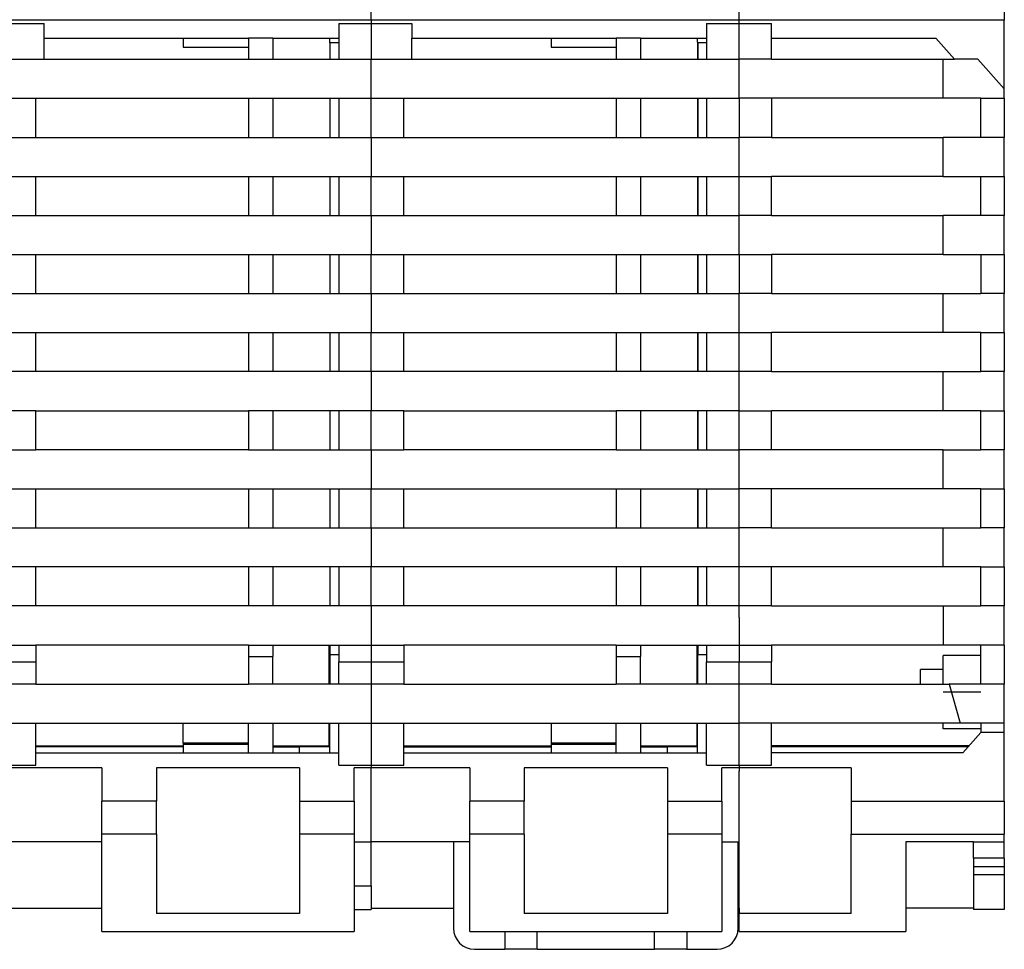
# Model space of a CAD drawing. Header units: inches. Extents: x -1190 to -677, y -1057 to -660.
# Tile 18 of 31: x -1004 to -943, y -774 to -717. Entities that reach past the tile are written whole.
import ezdxf

# ---------------------------------------------------------------- set-up
doc = ezdxf.new("R2010")
doc.units = ezdxf.units.IN
doc.linetypes.add('DOT_CENTER', pattern=[14, 12, -1, 0, -1])
doc.layers.add('1', color=7, linetype='Continuous')

# ---------------------------------------------------------------- blocks, each defined once
blk = doc.blocks.new('T1__51', base_point=(-977.35, -773.799))
at = {"color": 7, "linetype": 'Continuous'}
for p, q in [((-977.35, -767.199), (-977.35, -772.499)), ((-976.35, -767.199), (-977.35, -767.199)), ((-976.35, -772.699), (-976.35, -767.199)), ((-960.85, -767.199), (-960.85, -772.699)), ((-960.85, -767.199), (-959.85, -767.199)), ((-959.85, -772.499), (-959.85, -767.199)), ((-976.35, -772.699), (-974.2, -772.699)), ((-974.2, -772.699), (-972.2, -772.699)), ((-974.2, -772.699), (-974.2, -773.799)), ((-972.2, -772.699), (-965, -772.699)), ((-965, -772.699), (-963, -772.699)), ((-963, -772.699), (-963, -773.799)), ((-963, -772.699), (-960.85, -772.699)), ((-976.05, -773.799), (-974.2, -773.799)), ((-972.2, -773.799), (-974.2, -773.799)), ((-972.2, -773.799), (-965, -773.799)), ((-963, -773.799), (-965, -773.799)), ((-963, -773.799), (-961.15, -773.799))]:
    blk.add_line(p, q, dxfattribs=at)
at = {"color": 2, "linetype": 'Continuous'}
for p, q in [((-972.2, -773.799), (-972.2, -772.699)), ((-965, -773.799), (-965, -772.699))]:
    blk.add_line(p, q, dxfattribs=at)
at = {"color": 7, "linetype": 'Continuous'}
for centre, start, end in [((-976.05, -772.499), 180, 270), ((-961.15, -772.499), 270, 360)]:
    blk.add_arc(centre, 1.3, start, end, dxfattribs=at)
blk = doc.blocks.new('ME_MAX_PCB-MSTBO_2-2_3__63', base_point=(-985, -763.049))
at = {"color": 7, "linetype": 'Continuous'}
for p, q in [((-984.95, -718.054), (-984.95, -717.804)), ((-984.95, -718.054), (-984.95, -719.099)), ((-984.95, -718.054), (-984.94, -718.054)), ((-984.94, -718.099), (-984.94, -718.054)), ((-984.4, -718.099), (-984.94, -718.099)), ((-984.94, -718.099), (-984.94, -719.099)), ((-984.95, -721.499), (-984.95, -723.899)), ((-984.94, -721.499), (-984.94, -723.899)), ((-984.95, -726.299), (-984.95, -728.699)), ((-984.94, -726.299), (-984.94, -728.699)), ((-984.95, -731.099), (-984.95, -733.499)), ((-984.94, -731.099), (-984.94, -733.499)), ((-984.95, -735.899), (-984.95, -738.299)), ((-984.94, -735.899), (-984.94, -738.299)), ((-984.95, -740.699), (-984.95, -743.099)), ((-984.94, -740.699), (-984.94, -743.099)), ((-984.95, -745.499), (-984.95, -747.899)), ((-984.94, -745.499), (-984.94, -747.899)), ((-984.95, -750.299), (-984.95, -752.699)), ((-984.94, -750.299), (-984.94, -752.699)), ((-985, -755.099), (-985, -755.649)), ((-984.95, -755.099), (-984.95, -757.449)), ((-984.94, -755.099), (-984.94, -755.699)), ((-985, -755.649), (-985, -757.449)), ((-985, -755.649), (-984.95, -755.649)), ((-984.94, -757.499), (-984.94, -755.699)), ((-984.4, -755.699), (-984.94, -755.699)), ((-985, -757.449), (-985, -757.499)), ((-984.95, -757.449), (-985, -757.449)), ((-984.95, -757.449), (-984.95, -757.499)), ((-985, -759.899), (-985, -761.349)), ((-984.95, -761.349), (-984.95, -759.899)), ((-984.95, -761.722), (-984.95, -761.349)), ((-983.45, -763.049), (-983.45, -762.655))]:
    blk.add_line(p, q, dxfattribs=at)
blk = doc.blocks.new('ME_MAX_PCB-MSTBO_2-2_4__71', base_point=(-962.4, -761.722))
at = {"color": 7, "linetype": 'Continuous'}
for p, q in [((-962.35, -718.054), (-962.35, -717.804)), ((-962.35, -718.054), (-962.35, -719.099)), ((-962.35, -718.054), (-962.34, -718.054)), ((-962.34, -718.099), (-962.34, -718.054)), ((-961.8, -718.099), (-962.34, -718.099)), ((-962.34, -718.099), (-962.34, -719.099)), ((-962.35, -721.499), (-962.35, -723.899)), ((-962.34, -721.499), (-962.34, -723.899)), ((-962.35, -726.299), (-962.35, -728.699)), ((-962.34, -726.299), (-962.34, -728.699)), ((-962.35, -731.099), (-962.35, -733.499)), ((-962.34, -731.099), (-962.34, -733.499)), ((-962.35, -735.899), (-962.35, -738.299)), ((-962.34, -735.899), (-962.34, -738.299)), ((-962.35, -740.699), (-962.35, -743.099)), ((-962.34, -740.699), (-962.34, -743.099)), ((-962.35, -745.499), (-962.35, -747.899)), ((-962.34, -745.499), (-962.34, -747.899)), ((-962.35, -750.299), (-962.35, -752.699)), ((-962.34, -750.299), (-962.34, -752.699)), ((-962.4, -755.099), (-962.4, -755.649)), ((-962.35, -755.099), (-962.35, -757.449)), ((-962.34, -755.099), (-962.34, -755.699)), ((-962.4, -755.649), (-962.4, -757.449)), ((-962.35, -755.649), (-962.4, -755.649)), ((-962.34, -757.499), (-962.34, -755.699)), ((-961.8, -755.699), (-962.34, -755.699)), ((-962.4, -757.449), (-962.4, -757.499)), ((-962.4, -757.449), (-962.35, -757.449)), ((-962.35, -757.449), (-962.35, -757.499)), ((-962.4, -759.899), (-962.4, -761.349)), ((-962.35, -761.722), (-962.35, -759.899))]:
    blk.add_line(p, q, dxfattribs=at)
blk = doc.blocks.new('ME_MAX_45_MT_2-2_H_Select_2__94', base_point=(-1005, -772.699))
at = {"color": 7, "linetype": 'Continuous'}
for p, q in [((-982.4, -716.7), (-982.4, -713.942)), ((-982.4, -716.7), (-1005, -716.7)), ((-1005, -716.894), (-1002.5, -716.894)), ((-1002.5, -717.804), (-1002.5, -716.894)), ((-984.4, -716.894), (-984.4, -717.804)), ((-984.4, -716.894), (-982.4, -716.894)), ((-982.4, -716.7), (-982.4, -716.894)), ((-982.4, -716.894), (-982.4, -719.099)), ((-1002.5, -717.804), (-989.95, -717.804)), ((-1002.5, -719.099), (-1002.5, -717.804)), ((-993.95, -717.804), (-993.95, -718.362)), ((-988.45, -717.804), (-989.95, -717.804)), ((-989.95, -717.804), (-989.95, -718.362)), ((-988.45, -717.804), (-984.4, -717.804)), ((-988.45, -717.804), (-988.45, -719.099)), ((-984.4, -717.804), (-984.4, -719.099)), ((-993.95, -718.362), (-989.95, -718.362)), ((-989.95, -718.362), (-989.95, -719.099)), ((-1005, -719.099), (-1002.5, -719.099)), ((-1002.5, -719.099), (-989.95, -719.099)), ((-989.95, -719.099), (-988.45, -719.099)), ((-988.45, -719.099), (-984.4, -719.099)), ((-984.4, -719.099), (-982.4, -719.099)), ((-982.4, -721.499), (-982.4, -719.099)), ((-1005, -721.499), (-1003, -721.499)), ((-1003, -723.899), (-1003, -721.499)), ((-1003, -721.499), (-989.95, -721.499)), ((-989.95, -721.499), (-988.45, -721.499)), ((-989.95, -721.499), (-989.95, -723.899)), ((-988.45, -721.499), (-988.45, -723.899)), ((-988.45, -721.499), (-984.4, -721.499)), ((-984.4, -721.499), (-982.4, -721.499)), ((-984.4, -721.499), (-984.4, -723.899)), ((-982.4, -723.899), (-982.4, -721.499)), ((-1005, -723.899), (-1003, -723.899)), ((-1003, -723.899), (-989.95, -723.899)), ((-989.95, -723.899), (-988.45, -723.899)), ((-988.45, -723.899), (-984.4, -723.899)), ((-984.4, -723.899), (-982.4, -723.899)), ((-982.4, -723.899), (-982.4, -726.299)), ((-1005, -726.299), (-1003, -726.299)), ((-1003, -728.699), (-1003, -726.299)), ((-1003, -726.299), (-989.95, -726.299)), ((-989.95, -726.299), (-989.95, -728.699)), ((-989.95, -726.299), (-988.45, -726.299)), ((-988.45, -726.299), (-988.45, -728.699)), ((-988.45, -726.299), (-984.4, -726.299)), ((-984.4, -726.299), (-984.4, -728.699)), ((-984.4, -726.299), (-982.4, -726.299)), ((-982.4, -728.699), (-982.4, -726.299)), ((-1005, -728.699), (-1003, -728.699)), ((-1003, -728.699), (-989.95, -728.699)), ((-989.95, -728.699), (-988.45, -728.699)), ((-988.45, -728.699), (-984.4, -728.699)), ((-984.4, -728.699), (-982.4, -728.699)), ((-982.4, -728.699), (-982.4, -731.099)), ((-1005, -731.099), (-1003, -731.099)), ((-1003, -733.499), (-1003, -731.099)), ((-1003, -731.099), (-989.95, -731.099)), ((-989.95, -731.099), (-989.95, -733.499)), ((-989.95, -731.099), (-988.45, -731.099)), ((-988.45, -731.099), (-988.45, -733.499)), ((-988.45, -731.099), (-984.4, -731.099)), ((-984.4, -731.099), (-984.4, -733.499)), ((-984.4, -731.099), (-982.4, -731.099)), ((-982.4, -733.499), (-982.4, -731.099)), ((-1005, -733.499), (-1003, -733.499)), ((-1003, -733.499), (-989.95, -733.499)), ((-989.95, -733.499), (-988.45, -733.499)), ((-988.45, -733.499), (-984.4, -733.499)), ((-984.4, -733.499), (-982.4, -733.499)), ((-982.4, -733.499), (-982.4, -735.899)), ((-1005, -735.899), (-1003, -735.899)), ((-1003, -735.899), (-989.95, -735.899)), ((-1003, -738.299), (-1003, -735.899)), ((-989.95, -735.899), (-988.45, -735.899)), ((-989.95, -735.899), (-989.95, -738.299)), ((-988.45, -735.899), (-988.45, -738.299)), ((-988.45, -735.899), (-984.4, -735.899)), ((-984.4, -735.899), (-984.4, -738.299)), ((-984.4, -735.899), (-982.4, -735.899)), ((-982.4, -738.299), (-982.4, -735.899)), ((-1003, -738.299), (-1005, -738.299)), ((-989.95, -738.299), (-1003, -738.299)), ((-988.45, -738.299), (-989.95, -738.299)), ((-984.4, -738.299), (-988.45, -738.299)), ((-982.4, -738.299), (-984.4, -738.299)), ((-982.4, -738.299), (-982.4, -740.699)), ((-1003, -740.699), (-1005, -740.699)), ((-1003, -743.099), (-1003, -740.699)), ((-1003, -740.699), (-989.95, -740.699)), ((-989.95, -740.699), (-989.95, -743.099)), ((-988.45, -740.699), (-989.95, -740.699)), ((-988.45, -740.699), (-988.45, -743.099)), ((-984.4, -740.699), (-988.45, -740.699)), ((-984.4, -740.699), (-984.4, -743.099)), ((-982.4, -740.699), (-984.4, -740.699)), ((-982.4, -743.099), (-982.4, -740.699)), ((-1005, -743.099), (-1003, -743.099)), ((-989.95, -743.099), (-1003, -743.099)), ((-989.95, -743.099), (-988.45, -743.099)), ((-988.45, -743.099), (-984.4, -743.099)), ((-984.4, -743.099), (-982.4, -743.099)), ((-982.4, -743.099), (-982.4, -745.499)), ((-1005, -745.499), (-1003, -745.499)), ((-1003, -747.899), (-1003, -745.499)), ((-1003, -745.499), (-989.95, -745.499)), ((-989.95, -745.499), (-989.95, -747.899)), ((-989.95, -745.499), (-988.45, -745.499)), ((-988.45, -745.499), (-988.45, -747.899)), ((-988.45, -745.499), (-984.4, -745.499)), ((-984.4, -745.499), (-984.4, -747.899)), ((-984.4, -745.499), (-982.4, -745.499)), ((-982.4, -747.899), (-982.4, -745.499)), ((-1005, -747.899), (-1003, -747.899)), ((-1003, -747.899), (-989.95, -747.899)), ((-989.95, -747.899), (-988.45, -747.899)), ((-988.45, -747.899), (-984.4, -747.899)), ((-984.4, -747.899), (-982.4, -747.899)), ((-982.4, -747.899), (-982.4, -750.299)), ((-1003, -750.299), (-1005, -750.299)), ((-989.95, -750.299), (-1003, -750.299)), ((-1003, -752.699), (-1003, -750.299)), ((-988.45, -750.299), (-989.95, -750.299)), ((-989.95, -750.299), (-989.95, -752.699)), ((-988.45, -750.299), (-988.45, -752.699)), ((-984.4, -750.299), (-988.45, -750.299)), ((-984.4, -750.299), (-984.4, -752.699)), ((-982.4, -750.299), (-984.4, -750.299)), ((-982.4, -752.699), (-982.4, -750.299)), ((-1003, -752.699), (-1005, -752.699)), ((-989.95, -752.699), (-1003, -752.699)), ((-988.45, -752.699), (-989.95, -752.699)), ((-984.4, -752.699), (-988.45, -752.699)), ((-982.4, -752.699), (-984.4, -752.699)), ((-982.4, -752.699), (-982.4, -755.099)), ((-1005, -755.099), (-1003, -755.099)), ((-989.95, -755.099), (-1003, -755.099)), ((-1003, -755.099), (-1003, -756.13)), ((-989.95, -755.099), (-988.45, -755.099)), ((-989.95, -755.099), (-989.95, -755.807)), ((-988.45, -755.099), (-984.4, -755.099)), ((-988.45, -755.099), (-988.45, -755.807)), ((-984.4, -755.099), (-982.4, -755.099)), ((-984.4, -755.099), (-984.4, -756.13)), ((-982.4, -755.099), (-982.4, -756.13)), ((-1005, -756.13), (-1003, -756.13)), ((-1003, -756.13), (-1003, -757.499)), ((-989.95, -755.807), (-989.95, -757.499)), ((-989.95, -755.807), (-988.45, -755.807)), ((-988.45, -757.499), (-988.45, -755.807)), ((-984.4, -757.499), (-984.4, -756.13)), ((-984.4, -756.13), (-982.4, -756.13)), ((-982.4, -756.13), (-982.4, -757.499)), ((-1003, -757.499), (-1005, -757.499)), ((-1003, -757.499), (-989.95, -757.499)), ((-988.45, -757.499), (-989.95, -757.499)), ((-984.4, -757.499), (-988.45, -757.499)), ((-982.4, -757.499), (-984.4, -757.499)), ((-982.4, -757.499), (-982.4, -759.899)), ((-1005, -759.899), (-1003, -759.899)), ((-1003, -761.722), (-1003, -759.899)), ((-1003, -759.899), (-989.95, -759.899)), ((-993.95, -761.124), (-993.95, -759.899)), ((-989.95, -761.124), (-989.95, -759.899)), ((-989.95, -759.899), (-988.45, -759.899)), ((-988.45, -759.899), (-988.45, -761.299)), ((-988.45, -759.899), (-984.4, -759.899)), ((-984.4, -761.722), (-984.4, -759.899)), ((-984.4, -759.899), (-982.4, -759.899)), ((-982.4, -759.899), (-982.4, -762.49)), ((-993.95, -761.349), (-1003, -761.349)), ((-993.95, -761.124), (-993.95, -761.197)), ((-989.95, -761.124), (-993.95, -761.124)), ((-993.95, -761.197), (-993.95, -761.722)), ((-993.95, -761.197), (-989.95, -761.197)), ((-989.95, -761.197), (-989.95, -761.124)), ((-989.95, -761.722), (-989.95, -761.197)), ((-988.45, -761.299), (-988.45, -761.349)), ((-988.45, -761.349), (-988.45, -761.722)), ((-988.45, -761.349), (-986.8, -761.349)), ((-984.95, -761.349), (-986.8, -761.349)), ((-986.8, -761.722), (-986.8, -761.349)), ((-1003, -762.49), (-1003, -761.722)), ((-1003, -761.722), (-989.95, -761.722)), ((-989.95, -761.722), (-988.45, -761.722)), ((-988.45, -761.722), (-984.4, -761.722)), ((-984.4, -762.49), (-984.4, -761.722)), ((-1005, -762.49), (-1003, -762.49)), ((-998.95, -762.655), (-1005, -762.655)), ((-998.95, -762.655), (-998.95, -764.699)), ((-986.8, -762.655), (-995.6, -762.655)), ((-995.6, -762.655), (-995.6, -764.699)), ((-986.8, -762.655), (-986.8, -764.699)), ((-984.4, -762.49), (-982.4, -762.49)), ((-982.4, -762.655), (-983.45, -762.655)), ((-983.45, -763.049), (-983.45, -762.655)), ((-982.4, -762.49), (-982.4, -762.655)), ((-982.4, -767.199), (-982.4, -762.655)), ((-983.45, -764.699), (-983.45, -763.049)), ((-995.6, -764.699), (-998.95, -764.699)), ((-998.95, -766.725), (-998.95, -764.699)), ((-995.6, -766.725), (-995.6, -764.699)), ((-986.8, -764.699), (-986.8, -766.725)), ((-986.8, -764.699), (-983.45, -764.699)), ((-983.45, -764.699), (-983.45, -766.725)), ((-998.95, -767.199), (-998.95, -766.725)), ((-995.6, -766.725), (-998.95, -766.725)), ((-995.6, -766.725), (-995.6, -771.604)), ((-986.8, -766.725), (-986.8, -771.604)), ((-983.45, -766.725), (-986.8, -766.725)), ((-983.45, -766.725), (-983.45, -767.199)), ((-998.95, -767.199), (-1005, -767.199)), ((-998.95, -772.699), (-998.95, -767.199)), ((-983.45, -767.199), (-983.45, -772.699)), ((-983.45, -767.199), (-982.4, -767.199)), ((-982.4, -769.899), (-982.4, -767.199)), ((-983.45, -769.899), (-982.4, -769.899)), ((-982.4, -769.899), (-982.4, -771.28)), ((-1005, -771.28), (-998.95, -771.28)), ((-983.45, -771.354), (-982.4, -771.354)), ((-982.4, -771.28), (-982.4, -771.354)), ((-986.8, -771.604), (-995.6, -771.604)), ((-998.95, -772.699), (-983.45, -772.699))]:
    blk.add_line(p, q, dxfattribs=at)
at = {"color": 2, "linetype": 'Continuous'}
for p, q in [((-1003, -761.299), (-993.95, -761.299)), ((-988.45, -761.299), (-985, -761.299))]:
    blk.add_line(p, q, dxfattribs=at)
blk = doc.blocks.new('ME_MAX_22_5_GEH-R_2-2_H_Select__97', base_point=(-959.8, -772.699))
at = {"color": 7, "linetype": 'Continuous'}
for p, q in [((-943.5, -669.326), (-943.5, -716.699)), ((-959.8, -716.699), (-959.8, -715.299)), ((-943.5, -716.699), (-959.8, -716.699)), ((-959.8, -716.7), (-959.8, -716.699)), ((-959.8, -716.894), (-959.8, -716.7)), ((-959.8, -716.894), (-957.8, -716.894)), ((-959.8, -716.894), (-959.8, -716.894)), ((-959.8, -717.799), (-959.8, -716.894)), ((-957.8, -717.803), (-957.8, -716.894)), ((-943.5, -720.921), (-943.5, -716.699)), ((-959.8, -719.099), (-959.8, -717.799)), ((-957.8, -717.803), (-947.715, -717.803)), ((-957.8, -719.099), (-957.8, -717.803)), ((-947.715, -717.803), (-946.562, -719.099)), ((-957.8, -719.099), (-959.8, -719.099)), ((-959.8, -719.499), (-959.8, -719.099)), ((-957.8, -719.099), (-947.253, -719.099)), ((-947.253, -721.499), (-947.253, -719.099)), ((-947.253, -719.099), (-946.562, -719.099)), ((-945.119, -719.099), (-946.562, -719.099)), ((-945.119, -719.099), (-943.5, -720.921)), ((-959.8, -719.799), (-959.8, -719.499)), ((-959.8, -720.799), (-959.8, -719.799)), ((-959.8, -721.099), (-959.8, -720.799)), ((-959.8, -721.499), (-959.8, -721.099)), ((-943.5, -721.499), (-943.5, -720.921)), ((-957.8, -721.499), (-959.8, -721.499)), ((-959.8, -721.499), (-959.8, -723.899)), ((-947.253, -721.499), (-957.8, -721.499)), ((-957.8, -721.499), (-957.8, -723.899)), ((-944.943, -721.499), (-947.253, -721.499)), ((-944.943, -723.899), (-944.943, -721.499)), ((-944.943, -721.499), (-943.5, -721.499)), ((-943.5, -721.499), (-943.5, -723.899)), ((-957.8, -723.899), (-959.8, -723.899)), ((-959.8, -726.299), (-959.8, -723.899)), ((-957.8, -723.899), (-947.253, -723.899)), ((-944.943, -723.899), (-947.253, -723.899)), ((-947.253, -726.299), (-947.253, -723.899)), ((-943.5, -723.899), (-944.943, -723.899)), ((-943.5, -726.299), (-943.5, -723.899)), ((-959.8, -726.299), (-957.8, -726.299)), ((-959.8, -728.699), (-959.8, -726.299)), ((-947.253, -726.299), (-957.8, -726.299)), ((-957.8, -728.699), (-957.8, -726.299)), ((-947.253, -726.299), (-944.943, -726.299)), ((-944.943, -728.699), (-944.943, -726.299)), ((-944.943, -726.299), (-943.5, -726.299)), ((-943.5, -726.299), (-943.5, -728.699)), ((-957.8, -728.699), (-959.8, -728.699)), ((-959.8, -731.099), (-959.8, -728.699)), ((-957.8, -728.699), (-947.253, -728.699)), ((-944.943, -728.699), (-947.253, -728.699)), ((-947.253, -731.099), (-947.253, -728.699)), ((-943.5, -728.699), (-944.943, -728.699)), ((-943.5, -731.099), (-943.5, -728.699)), ((-959.8, -731.099), (-957.8, -731.099)), ((-959.8, -731.099), (-959.8, -733.499)), ((-947.253, -731.099), (-957.8, -731.099)), ((-957.8, -731.099), (-957.8, -733.499)), ((-947.253, -731.099), (-944.943, -731.099)), ((-944.943, -731.099), (-944.943, -733.499)), ((-944.943, -731.099), (-943.5, -731.099)), ((-943.5, -731.099), (-943.5, -733.499)), ((-957.8, -733.499), (-959.8, -733.499)), ((-959.8, -735.899), (-959.8, -733.499)), ((-957.8, -733.499), (-947.253, -733.499)), ((-947.253, -735.899), (-947.253, -733.499)), ((-947.253, -733.499), (-944.943, -733.499)), ((-943.5, -733.499), (-944.943, -733.499)), ((-943.5, -735.899), (-943.5, -733.499)), ((-959.8, -738.299), (-959.8, -735.899)), ((-959.8, -735.899), (-957.8, -735.899)), ((-947.253, -735.899), (-957.8, -735.899)), ((-957.8, -738.299), (-957.8, -735.899)), ((-944.943, -735.899), (-947.253, -735.899)), ((-944.943, -735.899), (-943.5, -735.899)), ((-944.943, -738.299), (-944.943, -735.899)), ((-943.5, -735.899), (-943.5, -738.299)), ((-957.8, -738.299), (-959.8, -738.299)), ((-959.8, -738.999), (-959.8, -738.299)), ((-957.8, -738.299), (-947.253, -738.299)), ((-947.253, -738.299), (-944.943, -738.299)), ((-947.253, -740.699), (-947.253, -738.299)), ((-943.5, -738.299), (-944.943, -738.299)), ((-943.5, -740.699), (-943.5, -738.299)), ((-959.8, -739.999), (-959.8, -738.999)), ((-959.8, -740.299), (-959.8, -739.999)), ((-959.8, -740.699), (-959.8, -740.299)), ((-959.8, -740.699), (-957.8, -740.699)), ((-959.8, -743.099), (-959.8, -740.699)), ((-947.253, -740.699), (-957.8, -740.699)), ((-957.8, -743.099), (-957.8, -740.699)), ((-944.943, -740.699), (-947.253, -740.699)), ((-944.943, -740.699), (-943.5, -740.699)), ((-944.943, -743.099), (-944.943, -740.699)), ((-943.5, -740.699), (-943.5, -743.099)), ((-957.8, -743.099), (-959.8, -743.099)), ((-959.8, -745.499), (-959.8, -743.099)), ((-947.253, -743.099), (-957.8, -743.099)), ((-947.253, -745.499), (-947.253, -743.099)), ((-947.253, -743.099), (-944.943, -743.099)), ((-943.5, -743.099), (-944.943, -743.099)), ((-943.5, -745.499), (-943.5, -743.099)), ((-957.8, -745.499), (-959.8, -745.499)), ((-959.8, -747.899), (-959.8, -745.499)), ((-947.253, -745.499), (-957.8, -745.499)), ((-957.8, -747.899), (-957.8, -745.499)), ((-944.943, -745.499), (-947.253, -745.499)), ((-944.943, -745.499), (-943.5, -745.499)), ((-944.943, -747.899), (-944.943, -745.499)), ((-943.5, -745.499), (-943.5, -747.899)), ((-957.8, -747.899), (-959.8, -747.899)), ((-959.8, -750.299), (-959.8, -747.899)), ((-957.8, -747.899), (-947.253, -747.899)), ((-947.253, -747.899), (-944.943, -747.899)), ((-947.253, -750.299), (-947.253, -747.899)), ((-943.5, -747.899), (-944.943, -747.899)), ((-943.5, -750.299), (-943.5, -747.899)), ((-957.8, -750.299), (-959.8, -750.299)), ((-959.8, -752.699), (-959.8, -750.299)), ((-947.253, -750.299), (-957.8, -750.299)), ((-957.8, -752.699), (-957.8, -750.299)), ((-944.943, -750.299), (-947.253, -750.299)), ((-944.943, -750.299), (-943.5, -750.299)), ((-944.943, -752.699), (-944.943, -750.299)), ((-943.5, -750.299), (-943.5, -752.699)), ((-959.8, -753.399), (-959.8, -752.699)), ((-957.8, -752.699), (-959.8, -752.699)), ((-957.8, -752.699), (-947.253, -752.699)), ((-947.253, -752.699), (-944.943, -752.699)), ((-947.253, -752.699), (-947.253, -755.099)), ((-943.5, -752.699), (-944.943, -752.699)), ((-943.5, -755.099), (-943.5, -752.699)), ((-959.8, -753.399), (-959.8, -754.399)), ((-959.8, -754.399), (-959.8, -755.099)), ((-959.8, -755.099), (-959.8, -756.13)), ((-959.8, -755.099), (-957.8, -755.099)), ((-947.253, -755.099), (-957.8, -755.099)), ((-957.8, -755.099), (-957.8, -756.13)), ((-944.943, -755.099), (-947.253, -755.099)), ((-943.5, -755.099), (-944.943, -755.099)), ((-944.943, -755.678), (-944.943, -755.099)), ((-943.5, -755.099), (-943.5, -757.499)), ((-959.8, -757.499), (-959.8, -756.13)), ((-959.8, -756.13), (-957.8, -756.13)), ((-957.8, -757.499), (-957.8, -756.13)), ((-947.25, -756.599), (-947.25, -755.749)), ((-944.943, -755.749), (-947.25, -755.749)), ((-944.943, -755.678), (-945.007, -755.749)), ((-944.943, -757.499), (-944.943, -755.678)), ((-947.25, -756.599), (-948.65, -756.599)), ((-948.65, -757.499), (-948.65, -756.599)), ((-947.25, -757.499), (-947.25, -756.599)), ((-959.8, -758.799), (-959.8, -757.499)), ((-957.8, -757.499), (-959.8, -757.499)), ((-957.8, -757.499), (-946.887, -757.499)), ((-944.943, -757.499), (-946.887, -757.499)), ((-946.887, -757.499), (-946.211, -759.899)), ((-943.5, -757.499), (-944.943, -757.499)), ((-943.5, -759.899), (-943.5, -757.499)), ((-959.8, -758.815), (-959.8, -758.799)), ((-959.8, -759.407), (-959.8, -758.815)), ((-959.8, -759.714), (-959.8, -759.407)), ((-959.8, -759.899), (-959.8, -759.714)), ((-957.8, -759.899), (-959.8, -759.899)), ((-959.8, -761.299), (-959.8, -759.899)), ((-946.211, -759.899), (-957.8, -759.899)), ((-957.8, -761.722), (-957.8, -759.899)), ((-947.25, -760.249), (-947.25, -759.899)), ((-944.943, -760.249), (-947.25, -760.249)), ((-944.943, -759.899), (-946.211, -759.899)), ((-944.943, -760.478), (-946.049, -761.722)), ((-943.5, -759.899), (-944.943, -759.899)), ((-944.943, -759.899), (-944.943, -760.478)), ((-943.5, -760.478), (-944.943, -760.478)), ((-943.5, -760.478), (-943.5, -759.899)), ((-943.5, -764.699), (-943.5, -760.478)), ((-959.8, -761.349), (-959.8, -761.299)), ((-959.8, -762.199), (-959.8, -761.349)), ((-945.718, -761.349), (-957.8, -761.349)), ((-959.8, -762.49), (-959.8, -762.199)), ((-946.049, -761.722), (-957.8, -761.722)), ((-957.8, -762.49), (-957.8, -761.722)), ((-959.8, -762.49), (-957.8, -762.49)), ((-959.8, -762.49), (-959.8, -762.655)), ((-959.8, -762.655), (-959.8, -762.849)), ((-952.9, -762.655), (-959.8, -762.655)), ((-959.8, -763.249), (-959.8, -762.849)), ((-952.9, -762.655), (-952.9, -764.699)), ((-959.8, -764.699), (-959.8, -763.249)), ((-959.8, -765.299), (-959.8, -764.699)), ((-952.9, -764.699), (-943.5, -764.699)), ((-952.9, -764.699), (-952.9, -766.725)), ((-943.5, -764.699), (-943.5, -766.725)), ((-959.8, -765.949), (-959.8, -765.299)), ((-959.8, -767.199), (-959.8, -765.949)), ((-952.9, -766.725), (-943.5, -766.725)), ((-952.9, -771.604), (-952.9, -766.725)), ((-943.5, -767.199), (-943.5, -766.725)), ((-959.8, -769.899), (-959.8, -767.199)), ((-949.55, -767.199), (-949.55, -772.699)), ((-945.4, -767.199), (-949.55, -767.199)), ((-945.4, -767.199), (-943.5, -767.199)), ((-945.4, -768.199), (-945.4, -767.199)), ((-943.5, -768.199), (-943.5, -767.199)), ((-943.5, -768.199), (-945.4, -768.199)), ((-945.4, -768.199), (-945.4, -768.712)), ((-943.5, -768.199), (-943.5, -768.712)), ((-945.4, -768.712), (-943.5, -768.712)), ((-945.4, -768.712), (-945.4, -769.199)), ((-943.5, -768.712), (-943.5, -769.199)), ((-945.4, -769.199), (-943.5, -769.199)), ((-945.4, -769.199), (-945.4, -771.28)), ((-943.5, -769.199), (-943.5, -771.354)), ((-959.8, -771.28), (-959.8, -769.899)), ((-959.8, -771.28), (-959.8, -771.354)), ((-959.8, -771.354), (-959.8, -771.604)), ((-945.4, -771.28), (-949.55, -771.28)), ((-945.4, -771.28), (-945.4, -771.354)), ((-943.5, -771.354), (-945.4, -771.354)), ((-952.9, -771.604), (-959.8, -771.604)), ((-959.8, -772.699), (-959.8, -771.604)), ((-959.8, -772.699), (-949.55, -772.699))]:
    blk.add_line(p, q, dxfattribs=at)
at = {"color": 2, "linetype": 'Continuous'}
blk.add_line((-945.673, -761.299), (-957.8, -761.299), dxfattribs=at)
at = {"layer": '1', "color": 2, "linetype": 'DOT_CENTER'}
blk.add_line((-944.943, -757.999), (-947.25, -757.999), dxfattribs=at)
blk = doc.blocks.new('ME_MAX_45_MT_2-2_H_Select_3__98', base_point=(-982.4, -772.699))
at = {"color": 7, "linetype": 'Continuous'}
for p, q in [((-982.4, -716.7), (-982.4, -713.942)), ((-959.8, -716.699), (-959.8, -715.299)), ((-982.4, -716.7), (-982.4, -716.894)), ((-959.8, -716.7), (-982.4, -716.7)), ((-982.4, -716.894), (-979.9, -716.894)), ((-982.4, -716.894), (-982.4, -719.099)), ((-979.9, -716.894), (-979.9, -717.804)), ((-961.8, -716.894), (-959.8, -716.894)), ((-961.8, -716.894), (-961.8, -717.804)), ((-959.8, -716.7), (-959.8, -716.699)), ((-959.8, -716.894), (-959.8, -716.7)), ((-959.8, -716.894), (-959.8, -716.894)), ((-959.8, -717.799), (-959.8, -716.894)), ((-979.9, -717.804), (-967.35, -717.804)), ((-979.9, -719.099), (-979.9, -717.804)), ((-971.35, -717.804), (-971.35, -718.362)), ((-965.85, -717.804), (-967.35, -717.804)), ((-967.35, -717.804), (-967.35, -718.362)), ((-965.85, -717.804), (-961.8, -717.804)), ((-965.85, -717.804), (-965.85, -719.099)), ((-961.8, -717.804), (-961.8, -719.099)), ((-959.8, -719.099), (-959.8, -717.799)), ((-971.35, -718.362), (-967.35, -718.362)), ((-967.35, -718.362), (-967.35, -719.099)), ((-982.4, -719.099), (-979.9, -719.099)), ((-982.4, -721.499), (-982.4, -719.099)), ((-979.9, -719.099), (-967.35, -719.099)), ((-967.35, -719.099), (-965.85, -719.099)), ((-965.85, -719.099), (-961.8, -719.099)), ((-961.8, -719.099), (-959.8, -719.099)), ((-959.8, -719.499), (-959.8, -719.099)), ((-959.8, -719.799), (-959.8, -719.499)), ((-959.8, -720.799), (-959.8, -719.799)), ((-959.8, -721.099), (-959.8, -720.799)), ((-959.8, -721.499), (-959.8, -721.099)), ((-982.4, -723.899), (-982.4, -721.499)), ((-982.4, -721.499), (-980.4, -721.499)), ((-980.4, -723.899), (-980.4, -721.499)), ((-980.4, -721.499), (-967.35, -721.499)), ((-967.35, -721.499), (-967.35, -723.899)), ((-967.35, -721.499), (-965.85, -721.499)), ((-965.85, -721.499), (-965.85, -723.899)), ((-965.85, -721.499), (-961.8, -721.499)), ((-961.8, -721.499), (-959.8, -721.499)), ((-961.8, -721.499), (-961.8, -723.899)), ((-959.8, -721.499), (-959.8, -723.899)), ((-982.4, -723.899), (-982.4, -726.299)), ((-982.4, -723.899), (-980.4, -723.899)), ((-980.4, -723.899), (-967.35, -723.899)), ((-967.35, -723.899), (-965.85, -723.899)), ((-965.85, -723.899), (-961.8, -723.899)), ((-961.8, -723.899), (-959.8, -723.899)), ((-959.8, -726.299), (-959.8, -723.899)), ((-982.4, -726.299), (-980.4, -726.299)), ((-982.4, -728.699), (-982.4, -726.299)), ((-980.4, -728.699), (-980.4, -726.299)), ((-980.4, -726.299), (-967.35, -726.299)), ((-967.35, -726.299), (-967.35, -728.699)), ((-967.35, -726.299), (-965.85, -726.299)), ((-965.85, -726.299), (-965.85, -728.699)), ((-965.85, -726.299), (-961.8, -726.299)), ((-961.8, -726.299), (-961.8, -728.699)), ((-961.8, -726.299), (-959.8, -726.299)), ((-959.8, -728.699), (-959.8, -726.299)), ((-982.4, -728.699), (-980.4, -728.699)), ((-982.4, -728.699), (-982.4, -731.099)), ((-980.4, -728.699), (-967.35, -728.699)), ((-967.35, -728.699), (-965.85, -728.699)), ((-965.85, -728.699), (-961.8, -728.699)), ((-961.8, -728.699), (-959.8, -728.699)), ((-959.8, -731.099), (-959.8, -728.699)), ((-982.4, -733.499), (-982.4, -731.099)), ((-982.4, -731.099), (-980.4, -731.099)), ((-980.4, -733.499), (-980.4, -731.099)), ((-980.4, -731.099), (-967.35, -731.099)), ((-967.35, -731.099), (-967.35, -733.499)), ((-967.35, -731.099), (-965.85, -731.099)), ((-965.85, -731.099), (-965.85, -733.499)), ((-965.85, -731.099), (-961.8, -731.099)), ((-961.8, -731.099), (-961.8, -733.499)), ((-961.8, -731.099), (-959.8, -731.099)), ((-959.8, -731.099), (-959.8, -733.499)), ((-982.4, -733.499), (-982.4, -735.899)), ((-982.4, -733.499), (-980.4, -733.499)), ((-980.4, -733.499), (-967.35, -733.499)), ((-967.35, -733.499), (-965.85, -733.499)), ((-965.85, -733.499), (-961.8, -733.499)), ((-961.8, -733.499), (-959.8, -733.499)), ((-959.8, -735.899), (-959.8, -733.499)), ((-982.4, -735.899), (-980.4, -735.899)), ((-982.4, -738.299), (-982.4, -735.899)), ((-980.4, -735.899), (-967.35, -735.899)), ((-980.4, -738.299), (-980.4, -735.899)), ((-967.35, -735.899), (-965.85, -735.899)), ((-967.35, -735.899), (-967.35, -738.299)), ((-965.85, -735.899), (-965.85, -738.299)), ((-965.85, -735.899), (-961.8, -735.899)), ((-961.8, -735.899), (-961.8, -738.299)), ((-961.8, -735.899), (-959.8, -735.899)), ((-959.8, -738.299), (-959.8, -735.899)), ((-982.4, -738.299), (-982.4, -740.699)), ((-980.4, -738.299), (-982.4, -738.299)), ((-967.35, -738.299), (-980.4, -738.299)), ((-965.85, -738.299), (-967.35, -738.299)), ((-961.8, -738.299), (-965.85, -738.299)), ((-959.8, -738.299), (-961.8, -738.299)), ((-959.8, -738.999), (-959.8, -738.299)), ((-959.8, -739.999), (-959.8, -738.999)), ((-959.8, -740.299), (-959.8, -739.999)), ((-959.8, -740.699), (-959.8, -740.299)), ((-982.4, -743.099), (-982.4, -740.699)), ((-980.4, -740.699), (-982.4, -740.699)), ((-980.4, -743.099), (-980.4, -740.699)), ((-980.4, -740.699), (-967.35, -740.699)), ((-967.35, -740.699), (-967.35, -743.099)), ((-965.85, -740.699), (-967.35, -740.699)), ((-965.85, -740.699), (-965.85, -743.099)), ((-961.8, -740.699), (-965.85, -740.699)), ((-961.8, -740.699), (-961.8, -743.099)), ((-959.8, -740.699), (-961.8, -740.699)), ((-959.8, -743.099), (-959.8, -740.699)), ((-982.4, -743.099), (-982.4, -745.499)), ((-982.4, -743.099), (-980.4, -743.099)), ((-967.35, -743.099), (-980.4, -743.099)), ((-967.35, -743.099), (-965.85, -743.099)), ((-965.85, -743.099), (-961.8, -743.099)), ((-961.8, -743.099), (-959.8, -743.099)), ((-959.8, -745.499), (-959.8, -743.099)), ((-982.4, -747.899), (-982.4, -745.499)), ((-982.4, -745.499), (-980.4, -745.499)), ((-980.4, -747.899), (-980.4, -745.499)), ((-980.4, -745.499), (-967.35, -745.499)), ((-967.35, -745.499), (-967.35, -747.899)), ((-967.35, -745.499), (-965.85, -745.499)), ((-965.85, -745.499), (-965.85, -747.899)), ((-965.85, -745.499), (-961.8, -745.499)), ((-961.8, -745.499), (-961.8, -747.899)), ((-961.8, -745.499), (-959.8, -745.499)), ((-959.8, -747.899), (-959.8, -745.499)), ((-982.4, -747.899), (-980.4, -747.899)), ((-982.4, -747.899), (-982.4, -750.299)), ((-980.4, -747.899), (-967.35, -747.899)), ((-967.35, -747.899), (-965.85, -747.899)), ((-965.85, -747.899), (-961.8, -747.899)), ((-961.8, -747.899), (-959.8, -747.899)), ((-959.8, -750.299), (-959.8, -747.899)), ((-980.4, -750.299), (-982.4, -750.299)), ((-982.4, -752.699), (-982.4, -750.299)), ((-980.4, -752.699), (-980.4, -750.299)), ((-967.35, -750.299), (-980.4, -750.299)), ((-967.35, -750.299), (-967.35, -752.699)), ((-965.85, -750.299), (-967.35, -750.299)), ((-965.85, -750.299), (-965.85, -752.699)), ((-961.8, -750.299), (-965.85, -750.299)), ((-961.8, -750.299), (-961.8, -752.699)), ((-959.8, -750.299), (-961.8, -750.299)), ((-959.8, -752.699), (-959.8, -750.299)), ((-982.4, -752.699), (-982.4, -755.099)), ((-980.4, -752.699), (-982.4, -752.699)), ((-967.35, -752.699), (-980.4, -752.699)), ((-965.85, -752.699), (-967.35, -752.699)), ((-961.8, -752.699), (-965.85, -752.699)), ((-959.8, -752.699), (-961.8, -752.699)), ((-959.8, -753.399), (-959.8, -752.699)), ((-959.8, -753.399), (-959.8, -754.399)), ((-959.8, -754.399), (-959.8, -755.099)), ((-982.4, -755.099), (-982.4, -756.13)), ((-982.4, -755.099), (-980.4, -755.099)), ((-980.4, -755.099), (-980.4, -756.13)), ((-967.35, -755.099), (-980.4, -755.099)), ((-967.35, -755.099), (-965.85, -755.099)), ((-967.35, -755.099), (-967.35, -755.807)), ((-965.85, -755.099), (-965.85, -755.807)), ((-965.85, -755.099), (-961.8, -755.099)), ((-961.8, -755.099), (-959.8, -755.099)), ((-961.8, -755.099), (-961.8, -756.13)), ((-959.8, -755.099), (-959.8, -756.13)), ((-982.4, -756.13), (-982.4, -757.499)), ((-982.4, -756.13), (-980.4, -756.13)), ((-980.4, -756.13), (-980.4, -757.499)), ((-967.35, -755.807), (-967.35, -757.499)), ((-967.35, -755.807), (-965.85, -755.807)), ((-965.85, -757.499), (-965.85, -755.807)), ((-961.8, -757.499), (-961.8, -756.13)), ((-961.8, -756.13), (-959.8, -756.13)), ((-959.8, -757.499), (-959.8, -756.13)), ((-982.4, -757.499), (-982.4, -759.899)), ((-980.4, -757.499), (-982.4, -757.499)), ((-980.4, -757.499), (-967.35, -757.499)), ((-965.85, -757.499), (-967.35, -757.499)), ((-961.8, -757.499), (-965.85, -757.499)), ((-959.8, -757.499), (-961.8, -757.499)), ((-959.8, -758.799), (-959.8, -757.499)), ((-959.8, -758.815), (-959.8, -758.799)), ((-959.8, -759.407), (-959.8, -758.815)), ((-959.8, -759.714), (-959.8, -759.407)), ((-959.8, -759.899), (-959.8, -759.714)), ((-982.4, -759.899), (-982.4, -762.49)), ((-982.4, -759.899), (-980.4, -759.899)), ((-980.4, -761.722), (-980.4, -759.899)), ((-980.4, -759.899), (-967.35, -759.899)), ((-971.35, -759.899), (-971.35, -761.124)), ((-967.35, -761.124), (-967.35, -759.899)), ((-967.35, -759.899), (-965.85, -759.899)), ((-965.85, -759.899), (-965.85, -761.299)), ((-965.85, -759.899), (-961.8, -759.899)), ((-961.8, -759.899), (-959.8, -759.899)), ((-961.8, -761.722), (-961.8, -759.899)), ((-959.8, -761.299), (-959.8, -759.899)), ((-980.4, -761.349), (-971.35, -761.349)), ((-971.35, -761.124), (-971.35, -761.197)), ((-967.35, -761.124), (-971.35, -761.124)), ((-971.35, -761.197), (-967.35, -761.197)), ((-971.35, -761.197), (-971.35, -761.722)), ((-967.35, -761.197), (-967.35, -761.124)), ((-967.35, -761.722), (-967.35, -761.197)), ((-965.85, -761.299), (-965.85, -761.349)), ((-965.85, -761.349), (-965.85, -761.722)), ((-965.85, -761.349), (-964.2, -761.349)), ((-964.2, -761.722), (-964.2, -761.349)), ((-962.35, -761.349), (-964.2, -761.349)), ((-959.8, -761.349), (-959.8, -761.299)), ((-959.8, -762.199), (-959.8, -761.349)), ((-980.4, -762.49), (-980.4, -761.722)), ((-980.4, -761.722), (-967.35, -761.722)), ((-967.35, -761.722), (-965.85, -761.722)), ((-965.85, -761.722), (-961.8, -761.722)), ((-961.8, -762.49), (-961.8, -761.722)), ((-959.8, -762.49), (-959.8, -762.199)), ((-982.4, -762.49), (-982.4, -762.655)), ((-982.4, -762.49), (-980.4, -762.49)), ((-982.4, -767.199), (-982.4, -762.655)), ((-976.35, -762.655), (-982.4, -762.655)), ((-976.35, -762.655), (-976.35, -764.699)), ((-964.2, -762.655), (-973, -762.655)), ((-973, -762.655), (-973, -764.699)), ((-964.2, -762.655), (-964.2, -764.699)), ((-961.8, -762.49), (-959.8, -762.49)), ((-960.85, -764.699), (-960.85, -762.655)), ((-959.8, -762.655), (-960.85, -762.655)), ((-959.8, -762.49), (-959.8, -762.655)), ((-959.8, -762.655), (-959.8, -762.849)), ((-959.8, -763.249), (-959.8, -762.849)), ((-959.8, -764.699), (-959.8, -763.249)), ((-976.35, -766.725), (-976.35, -764.699)), ((-973, -764.699), (-976.35, -764.699)), ((-973, -766.725), (-973, -764.699)), ((-964.2, -764.699), (-964.2, -766.725)), ((-964.2, -764.699), (-960.85, -764.699)), ((-960.85, -764.699), (-960.85, -766.725)), ((-959.8, -765.299), (-959.8, -764.699)), ((-959.8, -765.949), (-959.8, -765.299)), ((-959.8, -767.199), (-959.8, -765.949)), ((-976.35, -767.199), (-976.35, -766.725)), ((-973, -766.725), (-976.35, -766.725)), ((-973, -766.725), (-973, -771.604)), ((-964.2, -766.725), (-964.2, -771.604)), ((-960.85, -766.725), (-964.2, -766.725)), ((-960.85, -766.725), (-960.85, -767.199)), ((-982.4, -769.899), (-982.4, -767.199)), ((-977.35, -767.199), (-982.4, -767.199)), ((-976.35, -767.199), (-977.35, -767.199)), ((-976.35, -772.699), (-976.35, -767.199)), ((-960.85, -767.199), (-960.85, -772.699)), ((-960.85, -767.199), (-959.85, -767.199)), ((-959.85, -767.199), (-959.8, -767.199)), ((-959.8, -769.899), (-959.8, -767.199)), ((-982.4, -769.899), (-982.4, -771.28)), ((-959.85, -769.899), (-959.8, -769.899)), ((-959.8, -771.28), (-959.8, -769.899)), ((-982.4, -771.28), (-977.35, -771.28)), ((-959.85, -771.354), (-959.8, -771.354)), ((-959.8, -771.28), (-959.8, -771.354)), ((-964.2, -771.604), (-973, -771.604)), ((-976.35, -772.699), (-974.2, -772.699)), ((-974.2, -772.699), (-972.2, -772.699)), ((-972.2, -772.699), (-965, -772.699)), ((-965, -772.699), (-963, -772.699)), ((-963, -772.699), (-960.85, -772.699))]:
    blk.add_line(p, q, dxfattribs=at)
at = {"color": 2, "linetype": 'Continuous'}
for p, q in [((-980.4, -761.299), (-971.35, -761.299)), ((-965.85, -761.299), (-962.4, -761.299))]:
    blk.add_line(p, q, dxfattribs=at)
blk = doc.blocks.new('ME_MAX_112_5_2-2_H_Select__99', base_point=(-1056.5, -773.799))
for name, p in [('ME_MAX_45_MT_2-2_H_Select_2__94', (-1005, -772.699)), ('ME_MAX_45_MT_2-2_H_Select_3__98', (-982.4, -772.699)), ('ME_MAX_22_5_GEH-R_2-2_H_Select__97', (-959.8, -772.699)), ('ME_MAX_PCB-MSTBO_2-2_3__63', (-985, -763.049)), ('ME_MAX_PCB-MSTBO_2-2_4__71', (-962.4, -761.722)), ('T1__51', (-977.35, -773.799))]:
    blk.add_blockref(name, p)
blk = doc.blocks.new('Untsicht1', base_point=(-1000, -716.999))
blk.add_blockref('ME_MAX_112_5_2-2_H_Select__99', (-1056.5, -773.799))

msp = doc.modelspace()

# ---------------------------------------------------------------- block references
msp.add_blockref('Untsicht1', (-1000, -716.999))

doc.saveas('drawing.dxf')
